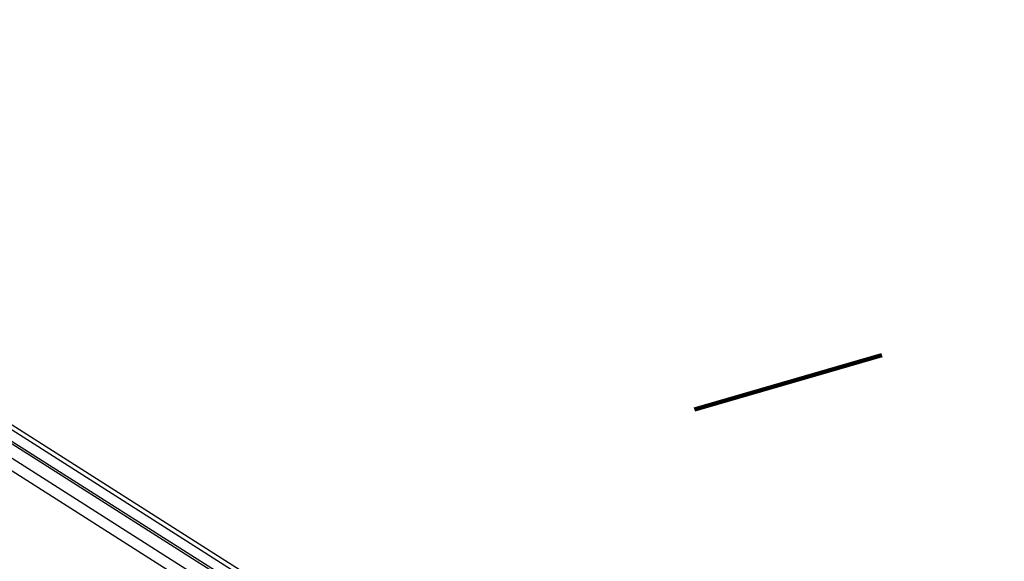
# Model space of a CAD drawing. Extents: x 1160061 to 2574774, y 200346 to 1150371.
# Tile 116 of 123: x 2479470 to 2482675, y 370059 to 371823. Entities that reach past the tile are written whole.
import ezdxf

# ---------------------------------------------------------------- set-up
doc = ezdxf.new("R2010")
doc.units = 0
doc.header["$MEASUREMENT"] = 0
doc.layers.add('Prop Drainage Structure Scour Hole Detail CELL', color=9, linetype='Continuous', lineweight=30)
doc.layers.add('Typical Terminator CELL', color=7, linetype='Continuous', lineweight=0)
doc.layers.add('Scratch_Level_3', color=1, linetype='Continuous', lineweight=0, plot=False)
doc.styles.add('Style-GEOMETRICFUTURA_211_M_L', font='GEOMETRICFUTURA_211_M_L.shx')
doc.dimstyles.new('erosion_control', dxfattribs={"dimtxt": 4.99999, "dimasz": 9.99998, "dimexe": 2.499995, "dimexo": 2.499995, "dimgap": 2.499995, "dimtad": 0, "dimtih": 1, "dimtoh": 1, "dimzin": 3, "dimdsep": 46, "dimtxsty": 'Style-GEOMETRICFUTURA_211_M_L', "dimcen": 0.09, "dimaunit": 1, "dimadec": 4, "dimazin": 3, "dimtfac": 1, "dimtofl": 0, "dimtmove": 0, "dimatfit": 1, "dimfxl": 1, "dimtzin": 3, "dimlwd": 106, "dimarcsym": 0})

# ---------------------------------------------------------------- blocks, each defined once
blk = doc.blocks.new('TERMINATOR_0.5')
at = {"color": 1, "linetype": 'Continuous', "lineweight": 0}
blk.add_line((0, 0), (-0.992551, -0.12183), dxfattribs=at)
at = {"layer": 'Typical Terminator CELL', "color": 1, "linetype": 'Continuous', "lineweight": 0, "extrusion": (0, 0, -1)}
blk.add_solid([(1.016539, 0.122782), (0, 0), (0.866019, -0.106299), (0.961185, -0.373521)], dxfattribs=at)
blk = doc.blocks.new('PROP DRAINAGE STRUCTURE SCOUR HOLE DETAIL')
at = {"layer": 'Prop Drainage Structure Scour Hole Detail CELL', "lineweight": 13, "annotation_type": 0, "has_hookline": 1, "hookline_direction": 1, "horizontal_direction": (0.160147, 0.987093, 0)}
for points, text_width in [([(148.543029, 41.906318), (574865.250415, 1339925.777013)], 36.375685), ([(107.358259, 42.535433), (574927.015532, 1339896.744006)], 61.936846), ([(165.787546, 46.508689), (574861.7786, 1339889.752708)], 17.053299), ([(116.167115, 46.576125), (574887.486302, 1339875.985101)], 7.606045), ([(117.374823, 167.995839), (574899.508765, 1339774.464058)], 48.18051), ([(85.237387, 180.033314), (574895.006536, 1339718.847286)], 35.884777)]:
    blk.add_leader(points, dimstyle='erosion_control', override={"dimtxt": 3.999992, "dimasz": 3.999992, "dimgap": 1.999996, "dimldrblk": 'TERMINATOR_0.5', "dimlwd": -2}, dxfattribs=dict(at, text_width=text_width))

msp = doc.modelspace()

# ---------------------------------------------------------------- linework, layer by layer
at = {"layer": 'Scratch_Level_3', "lineweight": 100}
msp.add_line((2481666.4, 370553), (2482276.1, 370730.5), dxfattribs=at)

# ---------------------------------------------------------------- block references
at = {"layer": 'Prop Drainage Structure Scour Hole Detail CELL', "rotation": 80.78459}
msp.add_blockref('PROP DRAINAGE STRUCTURE SCOUR HOLE DETAIL', (2482692.9, 368279.9), dxfattribs=at)

doc.saveas('drawing.dxf')
